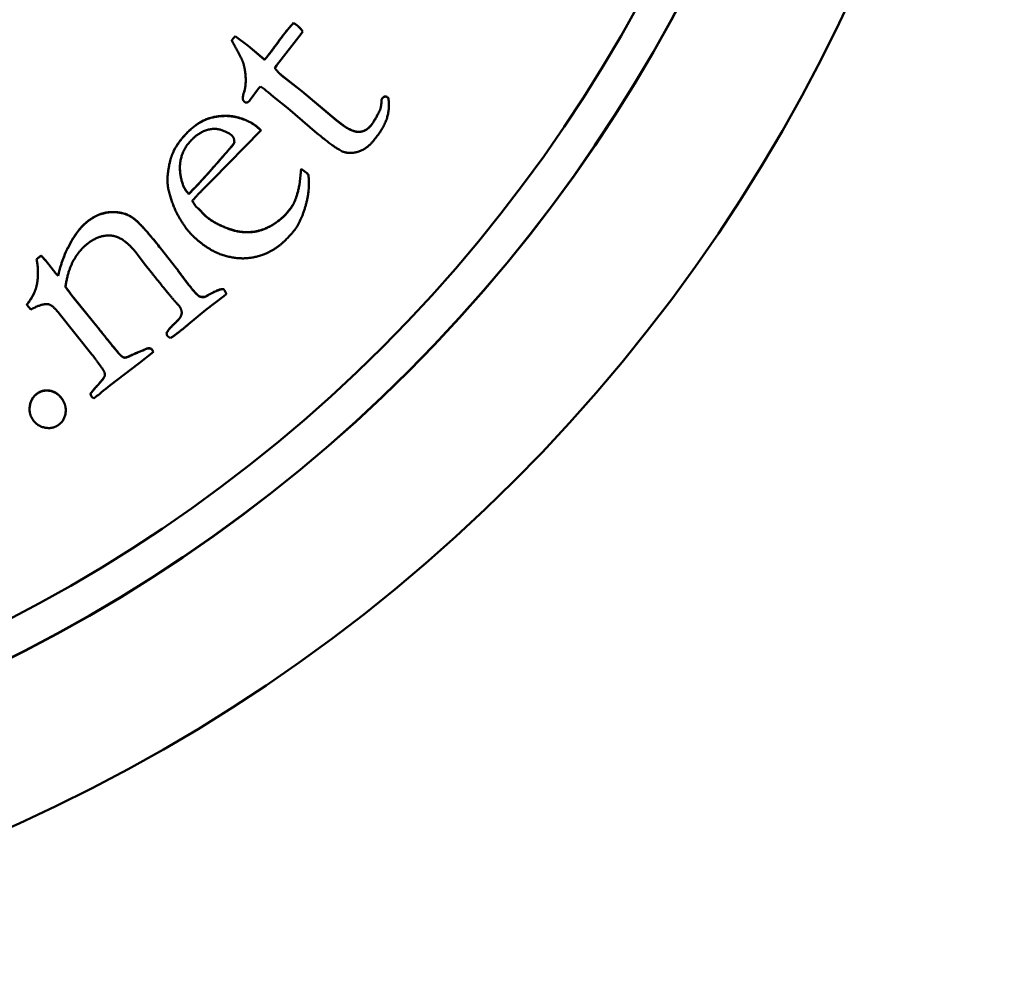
# Model space of a CAD drawing. Header units: millimetres. Extents: x 1884 to 5313, y 1804 to 3421.
# Tile 5 of 12: x 1953 to 1967, y 2172 to 2184. Entities that reach past the tile are written whole.
import ezdxf

# ---------------------------------------------------------------- set-up
doc = ezdxf.new("R2010")
doc.units = ezdxf.units.MM
doc.layers.add('Visibile (ISO)', color=7, linetype='Continuous', lineweight=50)
doc.layers.add('Visibile sottile (ISO)', color=7, linetype='Continuous', lineweight=35)

msp = doc.modelspace()

# ---------------------------------------------------------------- linework, layer by layer
at = {"layer": 'Visibile (ISO)'}
for p, q in [((1956.995, 2184.295), (1956.995, 2184.292)), ((1957.098, 2184.147), (1957.122, 2184.177)), ((1957.122, 2184.18), (1957.122, 2184.177)), ((1956.165, 2184.063), (1956.213, 2184.117)), ((1956.213, 2184.115), (1956.165, 2184.061)), ((1956.165, 2184.063), (1956.165, 2184.061)), ((1956.213, 2184.117), (1956.388, 2183.987)), ((1956.213, 2184.117), (1956.213, 2184.115)), ((1956.388, 2183.985), (1956.213, 2184.115)), ((1956.768, 2183.722), (1957.098, 2184.147)), ((1956.388, 2183.987), (1956.606, 2183.801)), ((1956.388, 2183.987), (1956.388, 2183.985)), ((1956.606, 2183.799), (1956.388, 2183.985)), ((1956.606, 2183.801), (1956.606, 2183.799)), ((1956.746, 2183.687), (1956.768, 2183.722)), ((1956.836, 2183.591), (1957.108, 2183.378)), ((1956.836, 2183.591), (1956.836, 2183.589)), ((1957.108, 2183.375), (1956.836, 2183.589)), ((1956.339, 2183.392), (1956.339, 2183.389)), ((1956.412, 2183.262), (1956.525, 2183.411)), ((1956.525, 2183.411), (1956.552, 2183.44)), ((1956.314, 2183.282), (1956.314, 2183.28)), ((1956.403, 2183.246), (1956.412, 2183.262)), ((1956.655, 2183.361), (1956.728, 2183.302)), ((1956.728, 2183.302), (1956.92, 2183.147)), ((1957.108, 2183.378), (1957.576, 2182.986)), ((1957.108, 2183.378), (1957.108, 2183.375)), ((1957.576, 2182.983), (1957.108, 2183.375)), ((1958.181, 2183.271), (1958.194, 2183.287)), ((1958.194, 2183.285), (1958.181, 2183.269)), ((1958.181, 2183.271), (1958.181, 2183.269)), ((1958.26, 2183.294), (1958.271, 2183.282)), ((1958.26, 2183.294), (1958.26, 2183.291)), ((1958.271, 2183.28), (1958.26, 2183.291)), ((1958.271, 2183.282), (1958.271, 2183.28)), ((1956.92, 2183.147), (1957.314, 2182.809)), ((1958.155, 2183.117), (1958.155, 2183.115)), ((1958.278, 2183.187), (1958.278, 2183.185)), ((1956.533, 2182.874), (1956.555, 2182.852)), ((1956.555, 2182.85), (1956.533, 2182.872)), ((1956.555, 2182.852), (1956.555, 2182.85)), ((1955.907, 2182.187), (1956.555, 2182.85)), ((1957.862, 2182.831), (1957.862, 2182.829)), ((1957.076, 2182.12), (1957.099, 2182.334)), ((1957.099, 2182.332), (1957.076, 2182.117)), ((1957.099, 2182.334), (1957.099, 2182.332)), ((1957.099, 2182.334), (1957.172, 2182.28)), ((1957.172, 2182.277), (1957.099, 2182.332)), ((1955.302, 2182.19), (1955.302, 2182.187)), ((1957.172, 2182.28), (1957.172, 2182.277)), ((1957.196, 2182.252), (1957.196, 2182.25)), ((1955.588, 2181.997), (1955.663, 2182.072)), ((1955.663, 2182.07), (1955.588, 2181.994)), ((1955.785, 2182.063), (1955.907, 2182.187)), ((1957.076, 2182.12), (1957.076, 2182.117)), ((1957.203, 2182.141), (1957.203, 2182.138)), ((1955.588, 2181.997), (1955.588, 2181.994)), ((1955.688, 2181.824), (1955.688, 2181.822)), ((1955.688, 2181.824), (1955.707, 2181.81)), ((1955.707, 2181.808), (1955.688, 2181.822)), ((1955.707, 2181.81), (1955.707, 2181.808)), ((1955.707, 2181.81), (1955.723, 2181.793)), ((1955.723, 2181.791), (1955.707, 2181.808)), ((1955.723, 2181.793), (1955.723, 2181.791)), ((1955.723, 2181.793), (1955.801, 2181.713)), ((1955.801, 2181.711), (1955.723, 2181.791)), ((1955.801, 2181.713), (1955.801, 2181.711)), ((1956.879, 2181.708), (1956.879, 2181.705)), ((1955.208, 2181.268), (1955.424, 2180.995)), ((1955.424, 2180.993), (1955.208, 2181.266)), ((1953.543, 2181.12), (1953.606, 2181.166)), ((1953.606, 2181.164), (1953.543, 2181.118)), ((1953.606, 2181.166), (1953.606, 2181.164)), ((1954.897, 2181.186), (1955.008, 2181.038)), ((1953.543, 2181.12), (1953.543, 2181.118)), ((1953.708, 2181.048), (1953.803, 2180.928)), ((1953.803, 2180.926), (1953.708, 2181.046)), ((1955.008, 2181.038), (1955.082, 2180.945)), ((1953.803, 2180.928), (1953.803, 2180.926)), ((1953.803, 2180.928), (1953.831, 2180.897)), ((1953.831, 2180.895), (1953.803, 2180.926)), ((1953.831, 2180.897), (1953.831, 2180.895)), ((1953.851, 2180.972), (1953.851, 2180.97)), ((1955.724, 2180.623), (1955.724, 2180.621)), ((1955.808, 2180.613), (1955.808, 2180.611)), ((1955.817, 2180.436), (1956.058, 2180.62)), ((1956.057, 2180.717), (1956.057, 2180.714)), ((1956.057, 2180.717), (1956.068, 2180.702)), ((1956.068, 2180.7), (1956.057, 2180.714)), ((1956.058, 2180.62), (1956.093, 2180.647)), ((1956.093, 2180.65), (1956.093, 2180.647)), ((1953.413, 2180.508), (1953.413, 2180.506)), ((1953.413, 2180.506), (1953.465, 2180.441)), ((1954.043, 2180.598), (1954.366, 2180.201)), ((1954.366, 2180.199), (1954.043, 2180.596)), ((1953.845, 2180.39), (1954.287, 2179.839)), ((1955.585, 2180.243), (1955.817, 2180.436)), ((1955.291, 2180.127), (1955.291, 2180.125)), ((1955.302, 2180.086), (1955.342, 2180.056)), ((1954.677, 2179.824), (1954.677, 2179.822)), ((1954.924, 2179.723), (1955.113, 2179.872)), ((1955.087, 2179.913), (1955.087, 2179.91)), ((1955.087, 2179.913), (1955.113, 2179.874)), ((1955.113, 2179.872), (1955.087, 2179.91)), ((1955.113, 2179.874), (1955.113, 2179.872)), ((1954.358, 2179.743), (1954.406, 2179.675)), ((1954.527, 2179.42), (1954.924, 2179.723)), ((1954.354, 2179.415), (1954.354, 2179.413)), ((1954.266, 2179.309), (1954.266, 2179.307)), ((1954.311, 2179.246), (1954.355, 2179.281)), ((1954.287, 2179.267), (1954.311, 2179.246)), ((1953.449, 2179.103), (1953.449, 2179.1)), ((1953.935, 2179.089), (1953.935, 2179.087))]:
    msp.add_line(p, q, dxfattribs=at)
for centre, major_axis in [((1944.049, 2194.042), (22.5, 0)), ((1944.049, 2194.105), (20.5, 0)), ((1944.049, 2194.075), (-20, 0))]:
    msp.add_ellipse(centre, major_axis=major_axis, ratio=0.999753, dxfattribs=at)
for centre, major_axis, start_param, end_param in [((1944.049, 2194.109), (-20.5, 0), 0.000078, 3.141515), ((1955.62, 2182.104), (1.629, 0), 0.88207, 0.961887), ((1956.991, 2182.097), (0.257, 0), 0.646637, 0.788346), ((1956.991, 2182.095), (-0.257, 0), 3.78823, 3.929939)]:
    msp.add_ellipse(centre, major_axis=major_axis, ratio=0.999753, start_param=start_param, end_param=end_param, dxfattribs=at)
for points in [[(1956.78, 2184.025), (1956.843, 2184.114), (1956.906, 2184.19)], [(1956.906, 2184.188), (1956.843, 2184.112), (1956.78, 2184.022)], [(1956.906, 2184.19), (1956.935, 2184.226), (1956.995, 2184.295)], [(1956.995, 2184.295), (1957.034, 2184.269), (1957.057, 2184.251)], [(1957.057, 2184.251), (1957.079, 2184.233), (1957.122, 2184.18)], [(1956.165, 2184.061), (1956.184, 2184.022), (1956.235, 2183.933)], [(1956.235, 2183.933), (1956.3, 2183.812), (1956.319, 2183.762)], [(1956.642, 2183.842), (1956.68, 2183.888), (1956.78, 2184.025)], [(1956.78, 2184.022), (1956.68, 2183.886), (1956.642, 2183.839)], [(1956.606, 2183.801), (1956.636, 2183.834), (1956.642, 2183.842)], [(1956.319, 2183.762), (1956.349, 2183.663), (1956.357, 2183.452), (1956.339, 2183.389)], [(1956.746, 2183.688), (1956.779, 2183.638), (1956.836, 2183.591)], [(1956.836, 2183.589), (1956.778, 2183.637), (1956.746, 2183.687)], [(1956.339, 2183.392), (1956.354, 2183.443), (1956.354, 2183.523)], [(1956.314, 2183.282), (1956.314, 2183.31), (1956.339, 2183.392)], [(1956.339, 2183.389), (1956.311, 2183.298), (1956.318, 2183.249), (1956.34, 2183.231)], [(1958.069, 2182.708), (1958.205, 2182.873), (1958.292, 2183.134), (1958.271, 2183.28)], [(1958.155, 2183.117), (1958.177, 2183.164), (1958.181, 2183.271)], [(1958.181, 2183.269), (1958.177, 2183.162), (1958.155, 2183.115)], [(1958.194, 2183.287), (1958.208, 2183.303), (1958.244, 2183.307), (1958.26, 2183.294)], [(1958.26, 2183.291), (1958.244, 2183.305), (1958.208, 2183.301), (1958.194, 2183.285)], [(1958.271, 2183.282), (1958.278, 2183.234), (1958.278, 2183.187)], [(1956.34, 2183.231), (1956.352, 2183.221), (1956.386, 2183.226), (1956.403, 2183.246)], [(1958.04, 2182.92), (1958.078, 2182.966), (1958.155, 2183.117)], [(1955.567, 2182.819), (1955.719, 2182.972), (1955.871, 2183.015)], [(1955.871, 2183.013), (1955.719, 2182.97), (1955.567, 2182.817)], [(1955.871, 2183.015), (1956.075, 2183.073), (1956.435, 2182.971), (1956.533, 2182.874)], [(1956.533, 2182.872), (1956.435, 2182.969), (1956.075, 2183.07), (1955.871, 2183.013)], [(1957.576, 2182.986), (1957.762, 2182.832), (1957.862, 2182.831)], [(1957.862, 2182.829), (1957.762, 2182.83), (1957.576, 2182.983)], [(1958.155, 2183.115), (1958.078, 2182.964), (1958.04, 2182.918)], [(1955.633, 2182.729), (1955.723, 2182.819), (1955.929, 2182.886), (1956.123, 2182.824), (1956.175, 2182.773)], [(1957.862, 2182.831), (1957.962, 2182.826), (1958.04, 2182.92)], [(1958.04, 2182.918), (1957.962, 2182.824), (1957.862, 2182.829)], [(1955.366, 2182.528), (1955.428, 2182.679), (1955.567, 2182.819)], [(1955.567, 2182.817), (1955.428, 2182.677), (1955.366, 2182.526)], [(1955.473, 2182.284), (1955.445, 2182.539), (1955.633, 2182.729)], [(1956.175, 2182.773), (1956.199, 2182.749), (1956.201, 2182.689)], [(1957.314, 2182.809), (1957.561, 2182.606), (1957.743, 2182.529), (1957.974, 2182.592), (1958.069, 2182.708)], [(1955.663, 2182.072), (1955.748, 2182.157), (1956.133, 2182.597)], [(1956.133, 2182.595), (1955.748, 2182.155), (1955.663, 2182.07)], [(1956.133, 2182.597), (1956.195, 2182.667), (1956.201, 2182.691)], [(1956.201, 2182.689), (1956.196, 2182.665), (1956.133, 2182.595)], [(1955.305, 2182.249), (1955.324, 2182.423), (1955.366, 2182.528)], [(1955.366, 2182.526), (1955.324, 2182.421), (1955.305, 2182.247)], [(1955.47, 2182.351), (1955.47, 2182.319), (1955.473, 2182.286)], [(1955.302, 2182.19), (1955.302, 2182.219), (1955.305, 2182.249)], [(1955.305, 2182.247), (1955.292, 2182.12), (1955.333, 2181.988)], [(1955.473, 2182.286), (1955.494, 2182.09), (1955.588, 2181.997)], [(1955.588, 2181.994), (1955.494, 2182.088), (1955.473, 2182.284)], [(1957.196, 2182.252), (1957.203, 2182.197), (1957.203, 2182.141)], [(1955.636, 2181.903), (1955.71, 2181.987), (1955.785, 2182.063)], [(1956.879, 2181.708), (1956.967, 2181.807), (1957.041, 2181.952), (1957.076, 2182.12)], [(1957.076, 2182.117), (1957.041, 2181.95), (1956.967, 2181.805), (1956.879, 2181.705)], [(1955.333, 2181.988), (1955.389, 2181.79), (1955.561, 2181.513), (1955.633, 2181.442)], [(1955.688, 2181.822), (1955.672, 2181.839), (1955.636, 2181.903)], [(1955.637, 2181.904), (1955.672, 2181.841), (1955.688, 2181.824)], [(1954.232, 2181.63), (1954.381, 2181.747), (1954.721, 2181.757), (1954.954, 2181.591), (1955.208, 2181.268)], [(1955.208, 2181.266), (1954.954, 2181.588), (1954.721, 2181.755), (1954.381, 2181.745), (1954.232, 2181.628)], [(1955.801, 2181.713), (1955.9, 2181.614), (1956.316, 2181.454), (1956.699, 2181.538), (1956.879, 2181.708)], [(1956.879, 2181.705), (1956.699, 2181.536), (1956.316, 2181.452), (1955.9, 2181.612), (1955.801, 2181.711)], [(1954.115, 2181.514), (1954.161, 2181.574), (1954.232, 2181.63)], [(1954.232, 2181.628), (1954.161, 2181.571), (1954.115, 2181.512)], [(1956.882, 2181.369), (1957.01, 2181.498), (1957.05, 2181.568)], [(1953.851, 2180.972), (1953.897, 2181.141), (1954.043, 2181.425), (1954.115, 2181.514)], [(1954.115, 2181.512), (1954.043, 2181.423), (1953.897, 2181.139), (1953.851, 2180.97)], [(1954.226, 2181.325), (1954.385, 2181.451), (1954.55, 2181.435)], [(1954.55, 2181.435), (1954.713, 2181.421), (1954.897, 2181.186)], [(1955.633, 2181.442), (1955.859, 2181.217), (1956.369, 2181.092), (1956.607, 2181.188)], [(1953.932, 2180.746), (1953.957, 2180.941), (1954.106, 2181.23), (1954.226, 2181.325)], [(1956.607, 2181.188), (1956.766, 2181.253), (1956.882, 2181.369)], [(1953.606, 2181.166), (1953.679, 2181.085), (1953.708, 2181.048)], [(1953.708, 2181.046), (1953.679, 2181.083), (1953.606, 2181.164)], [(1953.543, 2181.118), (1953.581, 2180.923), (1953.543, 2180.761)], [(1953.543, 2180.763), (1953.562, 2180.843), (1953.562, 2180.931)], [(1953.831, 2180.897), (1953.84, 2180.927), (1953.851, 2180.972)], [(1955.082, 2180.945), (1955.346, 2180.614), (1955.418, 2180.535)], [(1955.424, 2180.995), (1955.432, 2180.985), (1955.524, 2180.856), (1955.587, 2180.776)], [(1953.413, 2180.508), (1953.518, 2180.648), (1953.543, 2180.763)], [(1953.543, 2180.761), (1953.518, 2180.645), (1953.413, 2180.506)], [(1953.932, 2180.748), (1953.995, 2180.659), (1954.043, 2180.598)], [(1954.043, 2180.596), (1953.995, 2180.657), (1953.932, 2180.746)], [(1955.587, 2180.776), (1955.686, 2180.65), (1955.724, 2180.623)], [(1955.724, 2180.621), (1955.686, 2180.647), (1955.587, 2180.774)], [(1955.724, 2180.623), (1955.753, 2180.607), (1955.808, 2180.613)], [(1955.808, 2180.611), (1955.753, 2180.604), (1955.724, 2180.621)], [(1955.808, 2180.613), (1956.002, 2180.727), (1956.057, 2180.717)], [(1956.057, 2180.714), (1956.002, 2180.725), (1955.808, 2180.611)], [(1956.068, 2180.702), (1956.082, 2180.684), (1956.093, 2180.65)], [(1956.093, 2180.647), (1956.082, 2180.682), (1956.068, 2180.7)], [(1953.465, 2180.441), (1953.613, 2180.525), (1953.702, 2180.513)], [(1953.702, 2180.513), (1953.757, 2180.502), (1953.845, 2180.39)], [(1955.462, 2180.487), (1955.484, 2180.459), (1955.496, 2180.398)], [(1955.496, 2180.398), (1955.485, 2180.353), (1955.455, 2180.307), (1955.408, 2180.263)], [(1955.291, 2180.127), (1955.323, 2180.188), (1955.408, 2180.265)], [(1955.408, 2180.263), (1955.323, 2180.186), (1955.291, 2180.125)], [(1955.342, 2180.056), (1955.457, 2180.136), (1955.585, 2180.243)], [(1954.366, 2180.201), (1954.612, 2179.889), (1954.677, 2179.824)], [(1954.677, 2179.822), (1954.612, 2179.887), (1954.366, 2180.199)], [(1955.291, 2180.125), (1955.294, 2180.097), (1955.302, 2180.086)], [(1954.287, 2179.839), (1954.332, 2179.782), (1954.358, 2179.743)], [(1954.677, 2179.824), (1954.703, 2179.799), (1954.721, 2179.797)], [(1954.721, 2179.795), (1954.703, 2179.797), (1954.677, 2179.822)], [(1954.721, 2179.797), (1954.747, 2179.794), (1954.847, 2179.843), (1954.987, 2179.9), (1955.009, 2179.911)], [(1955.009, 2179.909), (1954.987, 2179.898), (1954.847, 2179.841), (1954.747, 2179.792), (1954.721, 2179.795)], [(1955.009, 2179.911), (1955.052, 2179.932), (1955.087, 2179.913)], [(1955.087, 2179.91), (1955.052, 2179.929), (1955.009, 2179.909)], [(1954.406, 2179.675), (1954.467, 2179.597), (1954.456, 2179.519), (1954.354, 2179.413)], [(1954.266, 2179.309), (1954.301, 2179.357), (1954.354, 2179.415)], [(1954.354, 2179.413), (1954.301, 2179.354), (1954.266, 2179.307)], [(1953.56, 2179.317), (1953.477, 2179.264), (1953.433, 2179.054), (1953.488, 2178.969)], [(1953.56, 2179.32), (1953.641, 2179.372), (1953.831, 2179.325), (1953.891, 2179.233)], [(1953.891, 2179.231), (1953.831, 2179.322), (1953.641, 2179.369), (1953.56, 2179.317)], [(1953.829, 2178.885), (1953.912, 2178.939), (1953.95, 2179.139), (1953.891, 2179.231)], [(1953.891, 2179.233), (1953.935, 2179.163), (1953.935, 2179.089)], [(1953.488, 2178.969), (1953.544, 2178.881), (1953.746, 2178.832), (1953.829, 2178.885)]]:
    msp.add_open_spline(points, degree=2, dxfattribs=at)
for points, degree, knots in [([(1956.995, 2184.292), (1956.978, 2184.273), (1956.96, 2184.252), (1956.943, 2184.232), (1956.931, 2184.218), (1956.917, 2184.202), (1956.906, 2184.188)], 3, [-0.01336773, -0.01336773, -0.01336773, -0.01336773, -0.00552381, -0.00552381, -0.00552381, 0, 0, 0, 0]), ([(1957.057, 2184.249), (1957.048, 2184.255), (1957.039, 2184.262), (1957.03, 2184.269), (1957.019, 2184.277), (1957.007, 2184.285), (1956.995, 2184.292)], 3, [-0.007402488, -0.007402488, -0.007402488, -0.007402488, -0.004173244, -0.004173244, -0.004173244, 0, 0, 0, 0]), ([(1957.122, 2184.177), (1957.111, 2184.192), (1957.097, 2184.208), (1957.084, 2184.222), (1957.075, 2184.231), (1957.065, 2184.241), (1957.057, 2184.249)], 3, [-0.008127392, -0.008127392, -0.008127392, -0.008127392, -0.003347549, -0.003347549, -0.003347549, 0, 0, 0, 0]), ([(1956.642, 2183.839), (1956.639, 2183.836), (1956.633, 2183.829), (1956.63, 2183.825), (1956.622, 2183.817), (1956.613, 2183.807), (1956.606, 2183.799)], 3, [-0.004917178, -0.004917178, -0.004917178, -0.004917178, -0.003300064, -0.003300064, -0.003300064, 0, 0, 0, 0]), ([(1957.05, 2181.568), (1957.132, 2181.717), (1957.217, 2182.083), (1957.196, 2182.25)], 2, [-2, -2, -2, -1, -0.000003, -0.000003, -0.000003]), ([(1953.851, 2180.97), (1953.848, 2180.957), (1953.844, 2180.943), (1953.841, 2180.929), (1953.838, 2180.918), (1953.834, 2180.906), (1953.831, 2180.895)], 3, [-0.007712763, -0.007712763, -0.007712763, -0.007712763, -0.00348754, -0.00348754, -0.00348754, 0, 0, 0, 0]), ([(1955.587, 2180.774), (1955.55, 2180.82), (1955.512, 2180.87), (1955.478, 2180.918), (1955.472, 2180.926), (1955.433, 2180.982), (1955.424, 2180.993)], 3, [-0.02994731, -0.02994731, -0.02994731, -0.02994731, -0.00421694, -0.00421694, -0.00421694, 0, 0, 0, 0]), ([(1955.418, 2180.535), (1955.427, 2180.526), (1955.437, 2180.516), (1955.445, 2180.506), (1955.45, 2180.501), (1955.457, 2180.493), (1955.462, 2180.487)], 3, [-0.006193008, -0.006193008, -0.006193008, -0.006193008, -0.002294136, -0.002294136, -0.002294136, 0, 0, 0, 0]), ([(1955.408, 2180.265), (1955.455, 2180.309), (1955.485, 2180.355), (1955.496, 2180.399)], 2, [0, 0, 0, 1, 1.989171, 1.989171, 1.989171]), ([(1954.354, 2179.415), (1954.456, 2179.521), (1954.462, 2179.563), (1954.462, 2179.566)], 2, [0, 0, 0, 1, 1.070248, 1.070248, 1.070248]), ([(1954.355, 2179.281), (1954.372, 2179.295), (1954.402, 2179.318), (1954.417, 2179.331), (1954.451, 2179.359), (1954.493, 2179.392), (1954.527, 2179.42)], 3, [-0.01904081, -0.01904081, -0.01904081, -0.01904081, -0.01324483, -0.01324483, -0.01324483, 0, 0, 0, 0]), ([(1953.449, 2179.103), (1953.449, 2179.131), (1953.477, 2179.266), (1953.56, 2179.32)], 2, [0.714795, 0.714795, 0.714795, 1, 2, 2, 2]), ([(1954.266, 2179.307), (1954.269, 2179.299), (1954.273, 2179.291), (1954.277, 2179.283), (1954.28, 2179.278), (1954.283, 2179.272), (1954.287, 2179.267)], 3, [-0.004377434, -0.004377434, -0.004377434, -0.004377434, -0.001825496, -0.001825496, -0.001825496, 0, 0, 0, 0])]:
    msp.add_open_spline(points, degree=degree, knots=knots, dxfattribs=at)
at = {"layer": 'Visibile sottile (ISO)'}
for p, q in [((1956.906, 2184.19), (1956.906, 2184.188)), ((1957.057, 2184.251), (1957.057, 2184.249)), ((1956.78, 2184.025), (1956.78, 2184.022)), ((1956.642, 2183.842), (1956.642, 2183.839)), ((1958.194, 2183.287), (1958.194, 2183.285)), ((1955.871, 2183.015), (1955.871, 2183.013)), ((1957.576, 2182.986), (1957.576, 2182.983)), ((1956.533, 2182.874), (1956.533, 2182.872)), ((1958.04, 2182.92), (1958.04, 2182.918)), ((1955.567, 2182.819), (1955.567, 2182.817)), ((1956.133, 2182.597), (1956.133, 2182.595)), ((1955.366, 2182.528), (1955.366, 2182.526)), ((1955.305, 2182.249), (1955.305, 2182.247)), ((1955.473, 2182.286), (1955.473, 2182.284)), ((1955.663, 2182.072), (1955.663, 2182.07)), ((1954.232, 2181.63), (1954.232, 2181.628)), ((1954.115, 2181.514), (1954.115, 2181.512)), ((1955.208, 2181.268), (1955.208, 2181.266)), ((1953.708, 2181.048), (1953.708, 2181.046)), ((1955.424, 2180.995), (1955.424, 2180.993)), ((1953.543, 2180.763), (1953.543, 2180.761)), ((1955.587, 2180.776), (1955.587, 2180.774)), ((1956.068, 2180.702), (1956.068, 2180.7)), ((1954.043, 2180.598), (1954.043, 2180.596)), ((1955.408, 2180.265), (1955.408, 2180.263)), ((1954.366, 2180.201), (1954.366, 2180.199)), ((1955.009, 2179.911), (1955.009, 2179.909)), ((1954.721, 2179.797), (1954.721, 2179.795)), ((1953.56, 2179.32), (1953.56, 2179.317)), ((1953.891, 2179.233), (1953.891, 2179.231))]:
    msp.add_line(p, q, dxfattribs=at)

doc.saveas('drawing.dxf')
